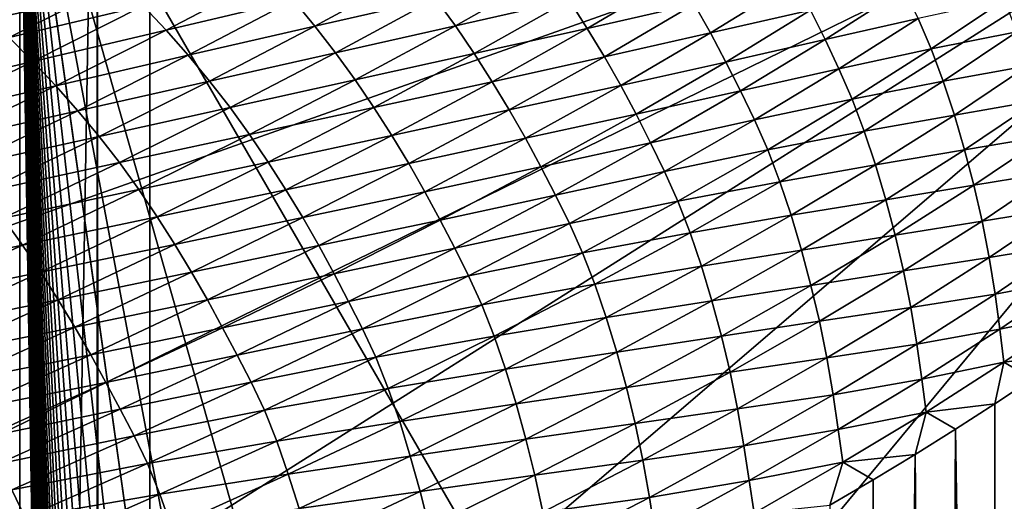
# Model space of a CAD drawing. Extents: x -65 to 446, y -88 to 1318.
# Tile 191 of 229: x 65 to 65.653, y -19.67 to -19.351. Entities that reach past the tile are written whole.
import ezdxf

# ---------------------------------------------------------------- set-up
doc = ezdxf.new("R2010")
doc.units = 0
doc.header["$LTSCALE"] = 65.185185
for name, color, linetype in [('1105', 7, 'CONTINUOUS'), ('1268', 7, 'CONTINUOUS'), ('1292', 7, 'CONTINUOUS'), ('1401', 7, 'CONTINUOUS'), ('1436', 7, 'CONTINUOUS'), ('1442', 7, 'CONTINUOUS'), ('1499', 7, 'CONTINUOUS'), ('889', 7, 'CONTINUOUS'), ('922', 7, 'CONTINUOUS')]:
    doc.layers.add(name, color=color, linetype=linetype)

msp = doc.modelspace()

# ---------------------------------------------------------------- linework, layer by layer
at = {"layer": '1105', "color": 7, "linetype": 'CONTINUOUS'}
for points in [[(63.94889, -18.98899, -1.4), (63.94889, -84.74866, -1.4), (65.05135, -18.98899, -1.4), (63.94889, -18.98899, -1.4)], [(65.05135, -18.98899, -1.4), (63.94889, -84.74866, -1.4), (65.05135, -84.74866, -1.4), (65.05135, -18.98899, -1.4)]]:
    msp.add_3dface(points, dxfattribs=at)
at = {"layer": '1268', "color": 7, "linetype": 'CONTINUOUS'}
for points in [[(65.995, -19.13135, -0.4), (65.08628, -18.95407, -0.4), (65.08628, -84.55017, -0.4), (65.995, -19.13135, -0.4)], [(65.995, -84.55017, -0.4), (65.995, -19.13135, -0.4), (65.08628, -84.55017, -0.4), (65.995, -84.55017, -0.4)]]:
    msp.add_3dface(points, dxfattribs=at)
at = {"layer": '1292', "color": 7, "linetype": 'CONTINUOUS'}
for points in [[(64, -18.47248), (59.9296, -20.0576, 9.8693), (65.29985, -18.47248), (64, -18.47248)], [(65.29985, -18.47248), (59.9296, -20.0576, 9.8693), (65.29993, -18.47769, 0.04261), (65.29985, -18.47248)], [(65.29993, -18.47769, 0.04261), (59.9296, -20.0576, 9.8693), (65.3, -18.48291, 0.08523), (65.29993, -18.47769, 0.04261)], [(65.3, -18.48291, 0.08523), (59.9296, -20.0576, 9.8693), (65.29807, -18.51251, 0.32473), (65.3, -18.48291, 0.08523)], [(65.29807, -18.51251, 0.32473), (59.9296, -20.0576, 9.8693), (65.29268, -18.54227, 0.56201), (65.29807, -18.51251, 0.32473)], [(65.29268, -18.54227, 0.56201), (59.9296, -20.0576, 9.8693), (65.28382, -18.57219, 0.79705), (65.29268, -18.54227, 0.56201)], [(65.28382, -18.57219, 0.79705), (59.9296, -20.0576, 9.8693), (65.27148, -18.60223, 1.02974), (65.28382, -18.57219, 0.79705)], [(65.27148, -18.60223, 1.02974), (59.9296, -20.0576, 9.8693), (65.2556, -18.63233, 1.25975), (65.27148, -18.60223, 1.02974)], [(65.2556, -18.63233, 1.25975), (59.9296, -20.0576, 9.8693), (65.23632, -18.6626, 1.48789), (65.2556, -18.63233, 1.25975)], [(65.23632, -18.6626, 1.48789), (59.9296, -20.0576, 9.8693), (65.21374, -18.69314, 1.71506), (65.23632, -18.6626, 1.48789)], [(65.21374, -18.69314, 1.71506), (59.9296, -20.0576, 9.8693), (65.18791, -18.72391, 1.94101), (65.21374, -18.69314, 1.71506)], [(65.18791, -18.72391, 1.94101), (59.9296, -20.0576, 9.8693), (65.15878, -18.75491, 2.16571), (65.18791, -18.72391, 1.94101)], [(65.15878, -18.75491, 2.16571), (59.9296, -20.0576, 9.8693), (65.12629, -18.78625, 2.39006), (65.15878, -18.75491, 2.16571)], [(65.12629, -18.78625, 2.39006), (59.9296, -20.0576, 9.8693), (65.09044, -18.81802, 2.61465), (65.12629, -18.78625, 2.39006)], [(65.09044, -18.81802, 2.61465), (59.9296, -20.0576, 9.8693), (65.0513, -18.85013, 2.83893), (65.09044, -18.81802, 2.61465)], [(65.0513, -18.85013, 2.83893), (59.9296, -20.0576, 9.8693), (65.00873, -18.88266, 3.06332), (65.0513, -18.85013, 2.83893)], [(65.00873, -18.88266, 3.06332), (59.9296, -20.0576, 9.8693), (64.96261, -18.91568, 3.28841), (65.00873, -18.88266, 3.06332)]]:
    msp.add_3dface(points, dxfattribs=at)
at = {"layer": '1401', "color": 7, "linetype": 'CONTINUOUS'}
for points in [[(65.00018, -19.1777), (65.00018, -83.82216), (64.95129, -19.22659, -1.4), (65.00018, -19.1777)], [(65.00018, -83.82216), (64.99981, -84.07544, -0.01071), (64.95129, -19.22659, -1.4), (65.00018, -83.82216)]]:
    msp.add_3dface(points, dxfattribs=at)
at = {"layer": '1436', "color": 7, "linetype": 'CONTINUOUS'}
for points in [[(66, -83.24268), (66, -83.82216), (65.00018, -19.1777), (66, -83.24268)], [(65.00018, -19.1777), (66, -83.82216), (65.00018, -83.82216), (65.00018, -19.1777)], [(66, -19.1777), (66, -20.90705), (65.00018, -19.1777), (66, -19.1777)], [(66, -81.47549), (66, -83.24268), (65.00018, -19.1777), (66, -81.47549)], [(66, -79.70658), (66, -81.47549), (65.00018, -19.1777), (66, -79.70658)], [(66, -77.93594), (66, -79.70658), (65.00018, -19.1777), (66, -77.93594)], [(66, -76.16358), (66, -77.93594), (65.00018, -19.1777), (66, -76.16358)], [(66, -74.38949), (66, -76.16358), (65.00018, -19.1777), (66, -74.38949)], [(66, -72.61368), (66, -74.38949), (65.00018, -19.1777), (66, -72.61368)], [(66, -70.83615), (66, -72.61368), (65.00018, -19.1777), (66, -70.83615)], [(66, -69.05688), (66, -70.83615), (65.00018, -19.1777), (66, -69.05688)], [(66, -67.2759), (66, -69.05688), (65.00018, -19.1777), (66, -67.2759)], [(66, -65.49319), (66, -67.2759), (65.00018, -19.1777), (66, -65.49319)], [(66, -63.70875), (66, -65.49319), (65.00018, -19.1777), (66, -63.70875)], [(66, -61.92259), (66, -63.70875), (65.00018, -19.1777), (66, -61.92259)], [(66, -60.1347), (66, -61.92259), (65.00018, -19.1777), (66, -60.1347)], [(66, -58.34509), (66, -60.1347), (65.00018, -19.1777), (66, -58.34509)], [(66, -56.55376), (66, -58.34509), (65.00018, -19.1777), (66, -56.55376)], [(66, -54.7607), (66, -56.55376), (65.00018, -19.1777), (66, -54.7607)], [(66, -52.96591), (66, -54.7607), (65.00018, -19.1777), (66, -52.96591)], [(66, -51.77903), (66, -52.96591), (65.00018, -19.1777), (66, -51.77903)], [(66, -51.17984), (66, -51.77903), (65.00018, -19.1777), (66, -51.17984)], [(66, -49.41242), (66, -51.17984), (65.00018, -19.1777), (66, -49.41242)], [(66, -47.64333), (66, -49.41242), (65.00018, -19.1777), (66, -47.64333)], [(66, -45.87258), (66, -47.64333), (65.00018, -19.1777), (66, -45.87258)], [(66, -44.10016), (66, -45.87258), (65.00018, -19.1777), (66, -44.10016)], [(66, -42.32607), (66, -44.10016), (65.00018, -19.1777), (66, -42.32607)], [(66, -40.55032), (66, -42.32607), (65.00018, -19.1777), (66, -40.55032)], [(66, -38.7729), (66, -40.55032), (65.00018, -19.1777), (66, -38.7729)], [(66, -36.99381), (66, -38.7729), (65.00018, -19.1777), (66, -36.99381)], [(66, -35.21306), (66, -36.99381), (65.00018, -19.1777), (66, -35.21306)], [(66, -33.43064), (66, -35.21306), (65.00018, -19.1777), (66, -33.43064)], [(66, -31.64656), (66, -33.43064), (65.00018, -19.1777), (66, -31.64656)], [(66, -29.8608), (66, -31.64656), (65.00018, -19.1777), (66, -29.8608)], [(66, -28.07339), (66, -29.8608), (65.00018, -19.1777), (66, -28.07339)], [(66, -26.2843), (66, -28.07339), (65.00018, -19.1777), (66, -26.2843)], [(66, -24.49355), (66, -26.2843), (65.00018, -19.1777), (66, -24.49355)], [(66, -22.70113), (66, -24.49355), (65.00018, -19.1777), (66, -22.70113)], [(66, -20.90705), (66, -22.70113), (65.00018, -19.1777), (66, -20.90705)]]:
    msp.add_3dface(points, dxfattribs=at)
at = {"layer": '1442', "color": 7, "linetype": 'CONTINUOUS'}
for points in [[(65.26196, -19.31892, 4.31383), (65.18147, -19.33778, 4.54876), (65.19572, -19.35495, 4.55124), (65.26196, -19.31892, 4.31383)], [(65.26196, -19.31892, 4.31383), (65.19572, -19.35495, 4.55124), (65.27572, -19.33662, 4.31551), (65.26196, -19.31892, 4.31383)], [(65.06596, -19.32545, 4.77414), (64.9768, -19.34699, 5.00436), (64.99304, -19.36242, 5.00948), (65.06596, -19.32545, 4.77414)], [(65.06596, -19.32545, 4.77414), (64.99304, -19.36242, 5.00948), (65.08178, -19.34132, 4.77843), (65.06596, -19.32545, 4.77414)], [(65.16665, -19.32105, 4.54578), (65.08178, -19.34132, 4.77843), (65.09705, -19.35757, 4.78224), (65.16665, -19.32105, 4.54578)], [(65.16665, -19.32105, 4.54578), (65.09705, -19.35757, 4.78224), (65.18147, -19.33778, 4.54876), (65.16665, -19.32105, 4.54578)], [(65.35168, -19.31917, 4.07844), (65.27572, -19.33662, 4.31551), (65.28883, -19.3547, 4.31658), (65.35168, -19.31917, 4.07844)], [(65.35168, -19.31917, 4.07844), (65.28883, -19.3547, 4.31658), (65.36423, -19.33765, 4.07877), (65.35168, -19.31917, 4.07844)], [(65.43563, -19.32134, 3.83999), (65.36423, -19.33765, 4.07877), (65.37621, -19.35636, 4.07865), (65.43563, -19.32134, 3.83999)], [(65.43563, -19.32134, 3.83999), (65.37621, -19.35636, 4.07865), (65.44708, -19.34027, 3.83924), (65.43563, -19.32134, 3.83999)], [(65.51383, -19.32496, 3.59855), (65.44708, -19.34027, 3.83924), (65.4579, -19.35938, 3.83748), (65.51383, -19.32496, 3.59855)], [(65.51383, -19.32496, 3.59855), (65.4579, -19.35938, 3.83748), (65.52409, -19.3444, 3.59578), (65.51383, -19.32496, 3.59855)], [(65.58621, -19.33007, 3.35426), (65.52409, -19.3444, 3.59578), (65.53383, -19.36379, 3.5931), (65.58621, -19.33007, 3.35426)], [(65.58621, -19.33007, 3.35426), (65.53383, -19.36379, 3.5931), (65.59546, -19.34974, 3.35242), (65.58621, -19.33007, 3.35426)], [(65.18147, -19.33778, 4.54876), (65.09705, -19.35757, 4.78224), (65.11177, -19.37421, 4.78552), (65.18147, -19.33778, 4.54876)], [(65.18147, -19.33778, 4.54876), (65.11177, -19.37421, 4.78552), (65.19572, -19.35495, 4.55124), (65.18147, -19.33778, 4.54876)], [(65.27572, -19.33662, 4.31551), (65.19572, -19.35495, 4.55124), (65.20939, -19.37257, 4.55315), (65.27572, -19.33662, 4.31551)], [(65.27572, -19.33662, 4.31551), (65.20939, -19.37257, 4.55315), (65.28883, -19.3547, 4.31658), (65.27572, -19.33662, 4.31551)], [(65.36423, -19.33765, 4.07877), (65.28883, -19.3547, 4.31658), (65.3013, -19.3731, 4.31708), (65.36423, -19.33765, 4.07877)], [(65.36423, -19.33765, 4.07877), (65.3013, -19.3731, 4.31708), (65.37621, -19.35636, 4.07865), (65.36423, -19.33765, 4.07877)], [(65.65288, -19.33713, 3.11175), (65.59546, -19.34974, 3.35242), (65.60414, -19.37004, 3.35073), (65.65288, -19.33713, 3.11175)], [(65.65288, -19.33713, 3.11175), (65.60414, -19.37004, 3.35073), (65.6609, -19.35866, 3.10932), (65.65288, -19.33713, 3.11175)], [(65.08178, -19.34132, 4.77843), (64.99304, -19.36242, 5.00948), (65.00875, -19.37823, 5.01412), (65.08178, -19.34132, 4.77843)], [(65.08178, -19.34132, 4.77843), (65.00875, -19.37823, 5.01412), (65.09705, -19.35757, 4.78224), (65.08178, -19.34132, 4.77843)], [(65.44708, -19.34027, 3.83924), (65.37621, -19.35636, 4.07865), (65.3876, -19.37517, 4.07801), (65.44708, -19.34027, 3.83924)], [(65.44708, -19.34027, 3.83924), (65.3876, -19.37517, 4.07801), (65.4579, -19.35938, 3.83748), (65.44708, -19.34027, 3.83924)], [(65.52409, -19.3444, 3.59578), (65.4579, -19.35938, 3.83748), (65.46811, -19.37868, 3.83461), (65.52409, -19.3444, 3.59578)], [(65.52409, -19.3444, 3.59578), (65.46811, -19.37868, 3.83461), (65.53383, -19.36379, 3.5931), (65.52409, -19.3444, 3.59578)], [(65.59546, -19.34974, 3.35242), (65.53383, -19.36379, 3.5931), (65.54308, -19.38321, 3.59132), (65.59546, -19.34974, 3.35242)], [(65.59546, -19.34974, 3.35242), (65.54308, -19.38321, 3.59132), (65.60414, -19.37004, 3.35073), (65.59546, -19.34974, 3.35242)], [(65.09705, -19.35757, 4.78224), (65.00875, -19.37823, 5.01412), (65.02391, -19.3944, 5.01825), (65.09705, -19.35757, 4.78224)], [(65.09705, -19.35757, 4.78224), (65.02391, -19.3944, 5.01825), (65.11177, -19.37421, 4.78552), (65.09705, -19.35757, 4.78224)], [(65.19572, -19.35495, 4.55124), (65.11177, -19.37421, 4.78552), (65.12592, -19.39129, 4.78826), (65.19572, -19.35495, 4.55124)], [(65.19572, -19.35495, 4.55124), (65.12592, -19.39129, 4.78826), (65.20939, -19.37257, 4.55315), (65.19572, -19.35495, 4.55124)], [(65.28883, -19.3547, 4.31658), (65.20939, -19.37257, 4.55315), (65.2224, -19.39057, 4.55442), (65.28883, -19.3547, 4.31658)], [(65.28883, -19.3547, 4.31658), (65.2224, -19.39057, 4.55442), (65.3013, -19.3731, 4.31708), (65.28883, -19.3547, 4.31658)], [(65.37621, -19.35636, 4.07865), (65.3013, -19.3731, 4.31708), (65.3132, -19.39172, 4.3171), (65.37621, -19.35636, 4.07865)], [(65.37621, -19.35636, 4.07865), (65.3132, -19.39172, 4.3171), (65.3876, -19.37517, 4.07801), (65.37621, -19.35636, 4.07865)], [(64.99304, -19.36242, 5.00948), (64.91659, -19.39971, 5.24432), (65.00875, -19.37823, 5.01412), (64.99304, -19.36242, 5.00948)], [(65.4579, -19.35938, 3.83748), (65.3876, -19.37517, 4.07801), (65.39837, -19.39415, 4.07626), (65.4579, -19.35938, 3.83748)], [(65.4579, -19.35938, 3.83748), (65.39837, -19.39415, 4.07626), (65.46811, -19.37868, 3.83461), (65.4579, -19.35938, 3.83748)], [(65.53383, -19.36379, 3.5931), (65.46811, -19.37868, 3.83461), (65.47783, -19.39786, 3.83187), (65.53383, -19.36379, 3.5931)], [(65.53383, -19.36379, 3.5931), (65.47783, -19.39786, 3.83187), (65.54308, -19.38321, 3.59132), (65.53383, -19.36379, 3.5931)], [(65.6609, -19.35866, 3.10932), (65.60414, -19.37004, 3.35073), (65.61218, -19.39145, 3.3483), (65.6609, -19.35866, 3.10932)], [(65.6609, -19.35866, 3.10932), (65.61218, -19.39145, 3.3483), (65.66827, -19.38111, 3.10626), (65.6609, -19.35866, 3.10932)], [(65.60414, -19.37004, 3.35073), (65.54308, -19.38321, 3.59132), (65.55177, -19.40331, 3.58971), (65.60414, -19.37004, 3.35073)], [(65.60414, -19.37004, 3.35073), (65.55177, -19.40331, 3.58971), (65.61218, -19.39145, 3.3483), (65.60414, -19.37004, 3.35073)], [(65.11177, -19.37421, 4.78552), (65.02391, -19.3944, 5.01825), (65.03852, -19.41096, 5.02183), (65.11177, -19.37421, 4.78552)], [(65.11177, -19.37421, 4.78552), (65.03852, -19.41096, 5.02183), (65.12592, -19.39129, 4.78826), (65.11177, -19.37421, 4.78552)], [(65.20939, -19.37257, 4.55315), (65.12592, -19.39129, 4.78826), (65.1395, -19.40883, 4.79041), (65.20939, -19.37257, 4.55315)], [(65.20939, -19.37257, 4.55315), (65.1395, -19.40883, 4.79041), (65.2224, -19.39057, 4.55442), (65.20939, -19.37257, 4.55315)], [(65.3013, -19.3731, 4.31708), (65.2224, -19.39057, 4.55442), (65.23479, -19.40888, 4.55508), (65.3013, -19.3731, 4.31708)], [(65.3013, -19.3731, 4.31708), (65.23479, -19.40888, 4.55508), (65.3132, -19.39172, 4.3171), (65.3013, -19.3731, 4.31708)], [(65.3876, -19.37517, 4.07801), (65.3132, -19.39172, 4.3171), (65.32453, -19.4104, 4.31655), (65.3876, -19.37517, 4.07801)], [(65.3876, -19.37517, 4.07801), (65.32453, -19.4104, 4.31655), (65.39837, -19.39415, 4.07626), (65.3876, -19.37517, 4.07801)], [(65.00875, -19.37823, 5.01412), (64.91659, -19.39971, 5.24432), (64.93217, -19.41545, 5.24931), (65.00875, -19.37823, 5.01412)], [(65.00875, -19.37823, 5.01412), (64.93217, -19.41545, 5.24931), (65.02391, -19.3944, 5.01825), (65.00875, -19.37823, 5.01412)], [(65.46811, -19.37868, 3.83461), (65.39837, -19.39415, 4.07626), (65.40854, -19.4133, 4.07329), (65.46811, -19.37868, 3.83461)], [(65.46811, -19.37868, 3.83461), (65.40854, -19.4133, 4.07329), (65.47783, -19.39786, 3.83187), (65.46811, -19.37868, 3.83461)], [(65.54308, -19.38321, 3.59132), (65.47783, -19.39786, 3.83187), (65.48709, -19.41704, 3.83014), (65.54308, -19.38321, 3.59132)], [(65.54308, -19.38321, 3.59132), (65.48709, -19.41704, 3.83014), (65.55177, -19.40331, 3.58971), (65.54308, -19.38321, 3.59132)], [(65.66827, -19.38111, 3.10626), (65.61218, -19.39145, 3.3483), (65.61959, -19.41384, 3.34514), (65.66827, -19.38111, 3.10626)], [(65.66827, -19.38111, 3.10626), (65.61959, -19.41384, 3.34514), (65.67499, -19.40419, 3.1027), (65.66827, -19.38111, 3.10626)], [(65.2224, -19.39057, 4.55442), (65.1395, -19.40883, 4.79041), (65.15242, -19.42675, 4.79187), (65.2224, -19.39057, 4.55442)], [(65.2224, -19.39057, 4.55442), (65.15242, -19.42675, 4.79187), (65.23479, -19.40888, 4.55508), (65.2224, -19.39057, 4.55442)], [(65.02391, -19.3944, 5.01825), (64.93217, -19.41545, 5.24931), (64.94722, -19.43155, 5.25376), (65.02391, -19.3944, 5.01825)], [(65.02391, -19.3944, 5.01825), (64.94722, -19.43155, 5.25376), (65.03852, -19.41096, 5.02183), (65.02391, -19.3944, 5.01825)], [(65.12592, -19.39129, 4.78826), (65.03852, -19.41096, 5.02183), (65.05257, -19.42796, 5.02484), (65.12592, -19.39129, 4.78826)], [(65.12592, -19.39129, 4.78826), (65.05257, -19.42796, 5.02484), (65.1395, -19.40883, 4.79041), (65.12592, -19.39129, 4.78826)], [(65.3132, -19.39172, 4.3171), (65.23479, -19.40888, 4.55508), (65.24663, -19.4274, 4.55523), (65.3132, -19.39172, 4.3171)], [(65.3132, -19.39172, 4.3171), (65.24663, -19.4274, 4.55523), (65.32453, -19.4104, 4.31655), (65.3132, -19.39172, 4.3171)], [(65.39837, -19.39415, 4.07626), (65.32453, -19.4104, 4.31655), (65.33525, -19.42925, 4.3148), (65.39837, -19.39415, 4.07626)], [(65.39837, -19.39415, 4.07626), (65.33525, -19.42925, 4.3148), (65.40854, -19.4133, 4.07329), (65.39837, -19.39415, 4.07626)], [(65.61218, -19.39145, 3.3483), (65.55177, -19.40331, 3.58971), (65.55985, -19.42459, 3.58728), (65.61218, -19.39145, 3.3483)], [(65.61218, -19.39145, 3.3483), (65.55985, -19.42459, 3.58728), (65.61959, -19.41384, 3.34514), (65.61218, -19.39145, 3.3483)], [(65.47783, -19.39786, 3.83187), (65.40854, -19.4133, 4.07329), (65.41825, -19.43228, 4.07047), (65.47783, -19.39786, 3.83187)], [(65.47783, -19.39786, 3.83187), (65.41825, -19.43228, 4.07047), (65.48709, -19.41704, 3.83014), (65.47783, -19.39786, 3.83187)], [(65.55177, -19.40331, 3.58971), (65.48709, -19.41704, 3.83014), (65.49581, -19.43692, 3.82862), (65.55177, -19.40331, 3.58971)], [(65.55177, -19.40331, 3.58971), (65.49581, -19.43692, 3.82862), (65.55985, -19.42459, 3.58728), (65.55177, -19.40331, 3.58971)], [(65.1395, -19.40883, 4.79041), (65.05257, -19.42796, 5.02484), (65.06605, -19.4454, 5.02722), (65.1395, -19.40883, 4.79041)], [(65.1395, -19.40883, 4.79041), (65.06605, -19.4454, 5.02722), (65.15242, -19.42675, 4.79187), (65.1395, -19.40883, 4.79041)], [(65.23479, -19.40888, 4.55508), (65.15242, -19.42675, 4.79187), (65.16473, -19.44498, 4.79269), (65.23479, -19.40888, 4.55508)], [(65.23479, -19.40888, 4.55508), (65.16473, -19.44498, 4.79269), (65.24663, -19.4274, 4.55523), (65.23479, -19.40888, 4.55508)], [(65.32453, -19.4104, 4.31655), (65.24663, -19.4274, 4.55523), (65.2579, -19.44596, 4.55478), (65.32453, -19.4104, 4.31655)], [(65.32453, -19.4104, 4.31655), (65.2579, -19.44596, 4.55478), (65.33525, -19.42925, 4.3148), (65.32453, -19.4104, 4.31655)], [(65.67499, -19.40419, 3.1027), (65.61959, -19.41384, 3.34514), (65.62636, -19.4369, 3.34142), (65.67499, -19.40419, 3.1027)], [(65.67499, -19.40419, 3.1027), (65.62636, -19.4369, 3.34142), (65.68104, -19.42764, 3.09861), (65.67499, -19.40419, 3.1027)], [(65.03852, -19.41096, 5.02183), (64.94722, -19.43155, 5.25376), (64.96172, -19.44802, 5.25764), (65.03852, -19.41096, 5.02183)], [(65.03852, -19.41096, 5.02183), (64.96172, -19.44802, 5.25764), (65.05257, -19.42796, 5.02484), (65.03852, -19.41096, 5.02183)], [(65.40854, -19.4133, 4.07329), (65.33525, -19.42925, 4.3148), (65.34539, -19.44825, 4.31172), (65.40854, -19.4133, 4.07329)], [(65.40854, -19.4133, 4.07329), (65.34539, -19.44825, 4.31172), (65.41825, -19.43228, 4.07047), (65.40854, -19.4133, 4.07329)], [(65.61959, -19.41384, 3.34514), (65.55985, -19.42459, 3.58728), (65.56729, -19.44692, 3.58401), (65.61959, -19.41384, 3.34514)], [(65.61959, -19.41384, 3.34514), (65.56729, -19.44692, 3.58401), (65.62636, -19.4369, 3.34142), (65.61959, -19.41384, 3.34514)], [(65.48709, -19.41704, 3.83014), (65.41825, -19.43228, 4.07047), (65.42751, -19.4512, 4.0688), (65.48709, -19.41704, 3.83014)], [(65.48709, -19.41704, 3.83014), (65.42751, -19.4512, 4.0688), (65.49581, -19.43692, 3.82862), (65.48709, -19.41704, 3.83014)], [(65.05257, -19.42796, 5.02484), (64.96172, -19.44802, 5.25764), (64.97567, -19.46492, 5.26091), (65.05257, -19.42796, 5.02484)], [(65.05257, -19.42796, 5.02484), (64.97567, -19.46492, 5.26091), (65.06605, -19.4454, 5.02722), (65.05257, -19.42796, 5.02484)], [(65.15242, -19.42675, 4.79187), (65.06605, -19.4454, 5.02722), (65.07888, -19.46324, 5.02887), (65.15242, -19.42675, 4.79187)], [(65.15242, -19.42675, 4.79187), (65.07888, -19.46324, 5.02887), (65.16473, -19.44498, 4.79269), (65.15242, -19.42675, 4.79187)], [(65.24663, -19.4274, 4.55523), (65.16473, -19.44498, 4.79269), (65.17649, -19.46339, 4.79297), (65.24663, -19.4274, 4.55523)], [(65.24663, -19.4274, 4.55523), (65.17649, -19.46339, 4.79297), (65.2579, -19.44596, 4.55478), (65.24663, -19.4274, 4.55523)], [(65.33525, -19.42925, 4.3148), (65.2579, -19.44596, 4.55478), (65.26857, -19.46468, 4.55302), (65.33525, -19.42925, 4.3148)], [(65.33525, -19.42925, 4.3148), (65.26857, -19.46468, 4.55302), (65.34539, -19.44825, 4.31172), (65.33525, -19.42925, 4.3148)], [(65.55985, -19.42459, 3.58728), (65.49581, -19.43692, 3.82862), (65.50391, -19.45807, 3.82616), (65.55985, -19.42459, 3.58728)], [(65.55985, -19.42459, 3.58728), (65.50391, -19.45807, 3.82616), (65.56729, -19.44692, 3.58401), (65.55985, -19.42459, 3.58728)], [(65.68104, -19.42764, 3.09861), (65.62636, -19.4369, 3.34142), (65.63248, -19.46036, 3.3371), (65.68104, -19.42764, 3.09861)], [(65.68104, -19.42764, 3.09861), (65.63248, -19.46036, 3.3371), (65.68642, -19.45141, 3.09356), (65.68104, -19.42764, 3.09861)], [(65.41825, -19.43228, 4.07047), (65.34539, -19.44825, 4.31172), (65.35507, -19.46702, 4.30882), (65.41825, -19.43228, 4.07047)], [(65.41825, -19.43228, 4.07047), (65.35507, -19.46702, 4.30882), (65.42751, -19.4512, 4.0688), (65.41825, -19.43228, 4.07047)], [(65.49581, -19.43692, 3.82862), (65.42751, -19.4512, 4.0688), (65.43624, -19.47085, 4.06736), (65.49581, -19.43692, 3.82862)], [(65.49581, -19.43692, 3.82862), (65.43624, -19.47085, 4.06736), (65.50391, -19.45807, 3.82616), (65.49581, -19.43692, 3.82862)], [(65.62636, -19.4369, 3.34142), (65.56729, -19.44692, 3.58401), (65.57411, -19.46996, 3.58011), (65.62636, -19.4369, 3.34142)], [(65.62636, -19.4369, 3.34142), (65.57411, -19.46996, 3.58011), (65.63248, -19.46036, 3.3371), (65.62636, -19.4369, 3.34142)], [(65.06605, -19.4454, 5.02722), (64.97567, -19.46492, 5.26091), (64.98905, -19.48228, 5.26352), (65.06605, -19.4454, 5.02722)], [(65.06605, -19.4454, 5.02722), (64.98905, -19.48228, 5.26352), (65.07888, -19.46324, 5.02887), (65.06605, -19.4454, 5.02722)], [(65.16473, -19.44498, 4.79269), (65.07888, -19.46324, 5.02887), (65.0911, -19.48138, 5.02984), (65.16473, -19.44498, 4.79269)], [(65.16473, -19.44498, 4.79269), (65.0911, -19.48138, 5.02984), (65.17649, -19.46339, 4.79297), (65.16473, -19.44498, 4.79269)], [(65.2579, -19.44596, 4.55478), (65.17649, -19.46339, 4.79297), (65.1877, -19.48183, 4.7926), (65.2579, -19.44596, 4.55478)], [(65.2579, -19.44596, 4.55478), (65.1877, -19.48183, 4.7926), (65.26857, -19.46468, 4.55302), (65.2579, -19.44596, 4.55478)], [(65.34539, -19.44825, 4.31172), (65.26857, -19.46468, 4.55302), (65.27866, -19.48352, 4.54982), (65.34539, -19.44825, 4.31172)], [(65.34539, -19.44825, 4.31172), (65.27866, -19.48352, 4.54982), (65.35507, -19.46702, 4.30882), (65.34539, -19.44825, 4.31172)], [(65.56729, -19.44692, 3.58401), (65.50391, -19.45807, 3.82616), (65.51139, -19.48033, 3.82278), (65.56729, -19.44692, 3.58401)], [(65.56729, -19.44692, 3.58401), (65.51139, -19.48033, 3.82278), (65.57411, -19.46996, 3.58011), (65.56729, -19.44692, 3.58401)], [(65.42751, -19.4512, 4.0688), (65.35507, -19.46702, 4.30882), (65.36434, -19.48568, 4.30719), (65.42751, -19.4512, 4.0688)], [(65.42751, -19.4512, 4.0688), (65.36434, -19.48568, 4.30719), (65.43624, -19.47085, 4.06736), (65.42751, -19.4512, 4.0688)], [(65.68642, -19.45141, 3.09356), (65.63248, -19.46036, 3.3371), (65.63794, -19.48414, 3.3317), (65.68642, -19.45141, 3.09356)], [(65.68642, -19.45141, 3.09356), (65.63794, -19.48414, 3.3317), (65.69105, -19.47553, 3.08624), (65.68642, -19.45141, 3.09356)], [(65.50391, -19.45807, 3.82616), (65.43624, -19.47085, 4.06736), (65.44437, -19.49187, 4.06488), (65.50391, -19.45807, 3.82616)], [(65.50391, -19.45807, 3.82616), (65.44437, -19.49187, 4.06488), (65.51139, -19.48033, 3.82278), (65.50391, -19.45807, 3.82616)], [(65.63248, -19.46036, 3.3371), (65.57411, -19.46996, 3.58011), (65.58029, -19.49341, 3.57555), (65.63248, -19.46036, 3.3371)], [(65.63248, -19.46036, 3.3371), (65.58029, -19.49341, 3.57555), (65.63794, -19.48414, 3.3317), (65.63248, -19.46036, 3.3371)], [(65.07888, -19.46324, 5.02887), (64.98905, -19.48228, 5.26352), (65.00178, -19.50003, 5.26536), (65.07888, -19.46324, 5.02887)], [(65.07888, -19.46324, 5.02887), (65.00178, -19.50003, 5.26536), (65.0911, -19.48138, 5.02984), (65.07888, -19.46324, 5.02887)], [(65.17649, -19.46339, 4.79297), (65.0911, -19.48138, 5.02984), (65.10279, -19.49969, 5.03024), (65.17649, -19.46339, 4.79297)], [(65.17649, -19.46339, 4.79297), (65.10279, -19.49969, 5.03024), (65.1877, -19.48183, 4.7926), (65.17649, -19.46339, 4.79297)], [(65.26857, -19.46468, 4.55302), (65.1877, -19.48183, 4.7926), (65.19832, -19.5004, 4.79083), (65.26857, -19.46468, 4.55302)], [(65.26857, -19.46468, 4.55302), (65.19832, -19.5004, 4.79083), (65.27866, -19.48352, 4.54982), (65.26857, -19.46468, 4.55302)], [(65.35507, -19.46702, 4.30882), (65.27866, -19.48352, 4.54982), (65.28833, -19.50207, 4.54682), (65.35507, -19.46702, 4.30882)], [(65.35507, -19.46702, 4.30882), (65.28833, -19.50207, 4.54682), (65.36434, -19.48568, 4.30719), (65.35507, -19.46702, 4.30882)], [(65.43624, -19.47085, 4.06736), (65.36434, -19.48568, 4.30719), (65.3731, -19.5051, 4.30583), (65.43624, -19.47085, 4.06736)], [(65.43624, -19.47085, 4.06736), (65.3731, -19.5051, 4.30583), (65.44437, -19.49187, 4.06488), (65.43624, -19.47085, 4.06736)], [(65.57411, -19.46996, 3.58011), (65.51139, -19.48033, 3.82278), (65.51825, -19.50335, 3.81869), (65.57411, -19.46996, 3.58011)], [(65.57411, -19.46996, 3.58011), (65.51825, -19.50335, 3.81869), (65.58029, -19.49341, 3.57555), (65.57411, -19.46996, 3.58011)], [(65.69105, -19.47553, 3.08624), (65.63794, -19.48414, 3.3317), (65.64267, -19.50832, 3.32371), (65.69105, -19.47553, 3.08624)], [(65.69105, -19.47553, 3.08624), (65.64267, -19.50832, 3.32371), (65.69486, -19.49967, 3.07662), (65.69105, -19.47553, 3.08624)], [(65.0911, -19.48138, 5.02984), (65.00178, -19.50003, 5.26536), (65.01391, -19.51807, 5.26649), (65.0911, -19.48138, 5.02984)], [(65.0911, -19.48138, 5.02984), (65.01391, -19.51807, 5.26649), (65.10279, -19.49969, 5.03024), (65.0911, -19.48138, 5.02984)], [(65.1877, -19.48183, 4.7926), (65.10279, -19.49969, 5.03024), (65.11393, -19.51799, 5.02997), (65.1877, -19.48183, 4.7926)], [(65.1877, -19.48183, 4.7926), (65.11393, -19.51799, 5.02997), (65.19832, -19.5004, 4.79083), (65.1877, -19.48183, 4.7926)], [(65.51139, -19.48033, 3.82278), (65.44437, -19.49187, 4.06488), (65.45188, -19.51407, 4.06137), (65.51139, -19.48033, 3.82278)], [(65.51139, -19.48033, 3.82278), (65.45188, -19.51407, 4.06137), (65.51825, -19.50335, 3.81869), (65.51139, -19.48033, 3.82278)], [(64.98905, -19.48228, 5.26352), (64.90848, -19.51945, 5.49927), (65.00178, -19.50003, 5.26536), (64.98905, -19.48228, 5.26352)], [(65.27866, -19.48352, 4.54982), (65.19832, -19.5004, 4.79083), (65.20837, -19.51909, 4.78749), (65.27866, -19.48352, 4.54982)], [(65.27866, -19.48352, 4.54982), (65.20837, -19.51909, 4.78749), (65.28833, -19.50207, 4.54682), (65.27866, -19.48352, 4.54982)], [(65.36434, -19.48568, 4.30719), (65.28833, -19.50207, 4.54682), (65.2976, -19.52046, 4.54524), (65.36434, -19.48568, 4.30719)], [(65.36434, -19.48568, 4.30719), (65.2976, -19.52046, 4.54524), (65.3731, -19.5051, 4.30583), (65.36434, -19.48568, 4.30719)], [(65.63794, -19.48414, 3.3317), (65.58029, -19.49341, 3.57555), (65.58584, -19.51721, 3.56978), (65.63794, -19.48414, 3.3317)], [(65.63794, -19.48414, 3.3317), (65.58584, -19.51721, 3.56978), (65.64267, -19.50832, 3.32371), (65.63794, -19.48414, 3.3317)], [(65.44437, -19.49187, 4.06488), (65.3731, -19.5051, 4.30583), (65.38124, -19.52597, 4.30333), (65.44437, -19.49187, 4.06488)], [(65.44437, -19.49187, 4.06488), (65.38124, -19.52597, 4.30333), (65.45188, -19.51407, 4.06137), (65.44437, -19.49187, 4.06488)], [(65.58029, -19.49341, 3.57555), (65.51825, -19.50335, 3.81869), (65.5245, -19.5268, 3.81387), (65.58029, -19.49341, 3.57555)], [(65.58029, -19.49341, 3.57555), (65.5245, -19.5268, 3.81387), (65.58584, -19.51721, 3.56978), (65.58029, -19.49341, 3.57555)], [(65.00178, -19.50003, 5.26536), (64.90848, -19.51945, 5.49927), (64.92112, -19.5371, 5.5013), (65.00178, -19.50003, 5.26536)], [(65.00178, -19.50003, 5.26536), (64.92112, -19.5371, 5.5013), (65.01391, -19.51807, 5.26649), (65.00178, -19.50003, 5.26536)], [(65.10279, -19.49969, 5.03024), (65.01391, -19.51807, 5.26649), (65.02551, -19.53628, 5.26702), (65.10279, -19.49969, 5.03024)], [(65.10279, -19.49969, 5.03024), (65.02551, -19.53628, 5.26702), (65.11393, -19.51799, 5.02997), (65.10279, -19.49969, 5.03024)], [(65.19832, -19.5004, 4.79083), (65.11393, -19.51799, 5.02997), (65.1245, -19.53642, 5.02818), (65.19832, -19.5004, 4.79083)], [(65.19832, -19.5004, 4.79083), (65.1245, -19.53642, 5.02818), (65.20837, -19.51909, 4.78749), (65.19832, -19.5004, 4.79083)], [(65.69486, -19.49967, 3.07662), (65.64267, -19.50832, 3.32371), (65.64658, -19.53254, 3.31311), (65.69486, -19.49967, 3.07662)], [(65.69486, -19.49967, 3.07662), (65.64658, -19.53254, 3.31311), (65.69795, -19.52293, 3.06859), (65.69486, -19.49967, 3.07662)], [(65.28833, -19.50207, 4.54682), (65.20837, -19.51909, 4.78749), (65.21802, -19.53741, 4.7844), (65.28833, -19.50207, 4.54682)], [(65.28833, -19.50207, 4.54682), (65.21802, -19.53741, 4.7844), (65.2976, -19.52046, 4.54524), (65.28833, -19.50207, 4.54682)], [(65.3731, -19.5051, 4.30583), (65.2976, -19.52046, 4.54524), (65.30637, -19.53964, 4.54396), (65.3731, -19.5051, 4.30583)], [(65.3731, -19.5051, 4.30583), (65.30637, -19.53964, 4.54396), (65.38124, -19.52597, 4.30333), (65.3731, -19.5051, 4.30583)], [(65.51825, -19.50335, 3.81869), (65.45188, -19.51407, 4.06137), (65.45879, -19.53705, 4.05708), (65.51825, -19.50335, 3.81869)], [(65.51825, -19.50335, 3.81869), (65.45879, -19.53705, 4.05708), (65.5245, -19.5268, 3.81387), (65.51825, -19.50335, 3.81869)], [(65.64267, -19.50832, 3.32371), (65.58584, -19.51721, 3.56978), (65.59067, -19.54145, 3.56109), (65.64267, -19.50832, 3.32371)], [(65.64267, -19.50832, 3.32371), (65.59067, -19.54145, 3.56109), (65.64658, -19.53254, 3.31311), (65.64267, -19.50832, 3.32371)], [(65.45188, -19.51407, 4.06137), (65.38124, -19.52597, 4.30333), (65.38879, -19.5481, 4.29968), (65.45188, -19.51407, 4.06137)], [(65.45188, -19.51407, 4.06137), (65.38879, -19.5481, 4.29968), (65.45879, -19.53705, 4.05708), (65.45188, -19.51407, 4.06137)], [(65.01391, -19.51807, 5.26649), (64.92112, -19.5371, 5.5013), (64.93315, -19.55506, 5.50259), (65.01391, -19.51807, 5.26649)], [(65.01391, -19.51807, 5.26649), (64.93315, -19.55506, 5.50259), (65.02551, -19.53628, 5.26702), (65.01391, -19.51807, 5.26649)], [(65.11393, -19.51799, 5.02997), (65.02551, -19.53628, 5.26702), (65.03659, -19.55444, 5.26683), (65.11393, -19.51799, 5.02997)], [(65.11393, -19.51799, 5.02997), (65.03659, -19.55444, 5.26683), (65.1245, -19.53642, 5.02818), (65.11393, -19.51799, 5.02997)], [(65.20837, -19.51909, 4.78749), (65.1245, -19.53642, 5.02818), (65.13451, -19.55496, 5.02469), (65.20837, -19.51909, 4.78749)], [(65.20837, -19.51909, 4.78749), (65.13451, -19.55496, 5.02469), (65.21802, -19.53741, 4.7844), (65.20837, -19.51909, 4.78749)], [(65.2976, -19.52046, 4.54524), (65.21802, -19.53741, 4.7844), (65.22729, -19.55553, 4.78285), (65.2976, -19.52046, 4.54524)], [(65.2976, -19.52046, 4.54524), (65.22729, -19.55553, 4.78285), (65.30637, -19.53964, 4.54396), (65.2976, -19.52046, 4.54524)], [(65.58584, -19.51721, 3.56978), (65.5245, -19.5268, 3.81387), (65.53014, -19.5506, 3.80771), (65.58584, -19.51721, 3.56978)], [(65.58584, -19.51721, 3.56978), (65.53014, -19.5506, 3.80771), (65.59067, -19.54145, 3.56109), (65.58584, -19.51721, 3.56978)], [(65.38124, -19.52597, 4.30333), (65.30637, -19.53964, 4.54396), (65.31454, -19.56037, 4.54142), (65.38124, -19.52597, 4.30333)], [(65.38124, -19.52597, 4.30333), (65.31454, -19.56037, 4.54142), (65.38879, -19.5481, 4.29968), (65.38124, -19.52597, 4.30333)], [(65.5245, -19.5268, 3.81387), (65.45879, -19.53705, 4.05708), (65.46511, -19.5605, 4.05198), (65.5245, -19.5268, 3.81387)], [(65.5245, -19.5268, 3.81387), (65.46511, -19.5605, 4.05198), (65.53014, -19.5506, 3.80771), (65.5245, -19.5268, 3.81387)], [(65.69795, -19.52293, 3.06859), (65.64658, -19.53254, 3.31311), (65.64977, -19.55576, 3.30436), (65.69795, -19.52293, 3.06859)], [(65.69795, -19.52293, 3.06859), (65.64977, -19.55576, 3.30436), (65.70048, -19.54514, 3.06796), (65.69795, -19.52293, 3.06859)], [(65.64658, -19.53254, 3.31311), (65.59067, -19.54145, 3.56109), (65.59468, -19.56575, 3.54945), (65.64658, -19.53254, 3.31311)], [(65.64658, -19.53254, 3.31311), (65.59468, -19.56575, 3.54945), (65.64977, -19.55576, 3.30436), (65.64658, -19.53254, 3.31311)], [(65.02551, -19.53628, 5.26702), (64.93315, -19.55506, 5.50259), (64.94467, -19.57316, 5.50324), (65.02551, -19.53628, 5.26702)], [(65.02551, -19.53628, 5.26702), (64.94467, -19.57316, 5.50324), (65.03659, -19.55444, 5.26683), (65.02551, -19.53628, 5.26702)], [(65.1245, -19.53642, 5.02818), (65.03659, -19.55444, 5.26683), (65.04711, -19.57274, 5.26502), (65.1245, -19.53642, 5.02818)], [(65.1245, -19.53642, 5.02818), (65.04711, -19.57274, 5.26502), (65.13451, -19.55496, 5.02469), (65.1245, -19.53642, 5.02818)], [(65.21802, -19.53741, 4.7844), (65.13451, -19.55496, 5.02469), (65.14413, -19.57305, 5.02149), (65.21802, -19.53741, 4.7844)], [(65.21802, -19.53741, 4.7844), (65.14413, -19.57305, 5.02149), (65.22729, -19.55553, 4.78285), (65.21802, -19.53741, 4.7844)], [(65.30637, -19.53964, 4.54396), (65.22729, -19.55553, 4.78285), (65.23608, -19.57447, 4.78165), (65.30637, -19.53964, 4.54396)], [(65.30637, -19.53964, 4.54396), (65.23608, -19.57447, 4.78165), (65.31454, -19.56037, 4.54142), (65.30637, -19.53964, 4.54396)], [(65.45879, -19.53705, 4.05708), (65.38879, -19.5481, 4.29968), (65.39575, -19.57106, 4.29518), (65.45879, -19.53705, 4.05708)], [(65.45879, -19.53705, 4.05708), (65.39575, -19.57106, 4.29518), (65.46511, -19.5605, 4.05198), (65.45879, -19.53705, 4.05708)], [(65.59067, -19.54145, 3.56109), (65.53014, -19.5506, 3.80771), (65.53507, -19.57492, 3.79828), (65.59067, -19.54145, 3.56109)], [(65.59067, -19.54145, 3.56109), (65.53507, -19.57492, 3.79828), (65.59468, -19.56575, 3.54945), (65.59067, -19.54145, 3.56109)], [(65.70048, -19.54514, 3.06796), (65.64977, -19.55576, 3.30436), (65.65246, -19.57779, 3.3041), (65.70048, -19.54514, 3.06796)], [(65.70048, -19.54514, 3.06796), (65.65246, -19.57779, 3.3041), (65.69543, -19.57235, 3.09776), (65.70048, -19.54514, 3.06796)], [(65.38879, -19.5481, 4.29968), (65.31454, -19.56037, 4.54142), (65.32212, -19.58243, 4.53764), (65.38879, -19.5481, 4.29968)], [(65.38879, -19.5481, 4.29968), (65.32212, -19.58243, 4.53764), (65.39575, -19.57106, 4.29518), (65.38879, -19.5481, 4.29968)], [(65.53014, -19.5506, 3.80771), (65.46511, -19.5605, 4.05198), (65.47084, -19.58432, 4.0454), (65.53014, -19.5506, 3.80771)], [(65.53014, -19.5506, 3.80771), (65.47084, -19.58432, 4.0454), (65.53507, -19.57492, 3.79828), (65.53014, -19.5506, 3.80771)], [(65.03659, -19.55444, 5.26683), (64.94467, -19.57316, 5.50324), (64.95568, -19.59119, 5.50314), (65.03659, -19.55444, 5.26683)], [(65.03659, -19.55444, 5.26683), (64.95568, -19.59119, 5.50314), (65.04711, -19.57274, 5.26502), (65.03659, -19.55444, 5.26683)], [(65.13451, -19.55496, 5.02469), (65.04711, -19.57274, 5.26502), (65.05707, -19.59111, 5.26139), (65.13451, -19.55496, 5.02469)], [(65.13451, -19.55496, 5.02469), (65.05707, -19.59111, 5.26139), (65.14413, -19.57305, 5.02149), (65.13451, -19.55496, 5.02469)], [(65.22729, -19.55553, 4.78285), (65.14413, -19.57305, 5.02149), (65.15341, -19.59088, 5.01999), (65.22729, -19.55553, 4.78285)], [(65.22729, -19.55553, 4.78285), (65.15341, -19.59088, 5.01999), (65.23608, -19.57447, 4.78165), (65.22729, -19.55553, 4.78285)], [(65.31454, -19.56037, 4.54142), (65.23608, -19.57447, 4.78165), (65.24428, -19.59505, 4.77908), (65.31454, -19.56037, 4.54142)], [(65.31454, -19.56037, 4.54142), (65.24428, -19.59505, 4.77908), (65.32212, -19.58243, 4.53764), (65.31454, -19.56037, 4.54142)], [(65.46511, -19.5605, 4.05198), (65.39575, -19.57106, 4.29518), (65.40213, -19.5945, 4.2898), (65.46511, -19.5605, 4.05198)], [(65.46511, -19.5605, 4.05198), (65.40213, -19.5945, 4.2898), (65.47084, -19.58432, 4.0454), (65.46511, -19.5605, 4.05198)], [(65.64977, -19.55576, 3.30436), (65.59468, -19.56575, 3.54945), (65.598, -19.58893, 3.53993), (65.64977, -19.55576, 3.30436)], [(65.64977, -19.55576, 3.30436), (65.598, -19.58893, 3.53993), (65.65246, -19.57779, 3.3041), (65.64977, -19.55576, 3.30436)], [(65.59468, -19.56575, 3.54945), (65.53507, -19.57492, 3.79828), (65.53918, -19.5993, 3.78556), (65.59468, -19.56575, 3.54945)], [(65.59468, -19.56575, 3.54945), (65.53918, -19.5993, 3.78556), (65.598, -19.58893, 3.53993), (65.59468, -19.56575, 3.54945)], [(65.04711, -19.57274, 5.26502), (64.95568, -19.59119, 5.50314), (64.96613, -19.60933, 5.50131), (65.04711, -19.57274, 5.26502)], [(65.04711, -19.57274, 5.26502), (64.96613, -19.60933, 5.50131), (65.05707, -19.59111, 5.26139), (65.04711, -19.57274, 5.26502)], [(65.14413, -19.57305, 5.02149), (65.05707, -19.59111, 5.26139), (65.06667, -19.60897, 5.25807), (65.14413, -19.57305, 5.02149)], [(65.14413, -19.57305, 5.02149), (65.06667, -19.60897, 5.25807), (65.15341, -19.59088, 5.01999), (65.14413, -19.57305, 5.02149)], [(65.39575, -19.57106, 4.29518), (65.32212, -19.58243, 4.53764), (65.32913, -19.60536, 4.53291), (65.39575, -19.57106, 4.29518)], [(65.39575, -19.57106, 4.29518), (65.32913, -19.60536, 4.53291), (65.40213, -19.5945, 4.2898), (65.39575, -19.57106, 4.29518)], [(65.69543, -19.57235, 3.09776), (65.65246, -19.57779, 3.3041), (65.67136, -19.58883, 3.2174), (65.69543, -19.57235, 3.09776)], [(65.23608, -19.57447, 4.78165), (65.15341, -19.59088, 5.01999), (65.16222, -19.60957, 5.01887), (65.23608, -19.57447, 4.78165)], [(65.23608, -19.57447, 4.78165), (65.16222, -19.60957, 5.01887), (65.24428, -19.59505, 4.77908), (65.23608, -19.57447, 4.78165)], [(65.53507, -19.57492, 3.79828), (65.47084, -19.58432, 4.0454), (65.47587, -19.60869, 4.03521), (65.53507, -19.57492, 3.79828)], [(65.53507, -19.57492, 3.79828), (65.47587, -19.60869, 4.03521), (65.53918, -19.5993, 3.78556), (65.53507, -19.57492, 3.79828)], [(65.65246, -19.57779, 3.3041), (65.598, -19.58893, 3.53993), (65.60083, -19.61078, 3.54006), (65.65246, -19.57779, 3.3041)], [(65.65246, -19.57779, 3.3041), (65.60083, -19.61078, 3.54006), (65.64636, -19.6054, 3.33704), (65.65246, -19.57779, 3.3041)], [(65.67136, -19.58883, 3.2174), (65.65246, -19.57779, 3.3041), (65.64636, -19.6054, 3.33704), (65.67136, -19.58883, 3.2174)], [(65.32212, -19.58243, 4.53764), (65.24428, -19.59505, 4.77908), (65.25188, -19.61704, 4.77515), (65.32212, -19.58243, 4.53764)], [(65.32212, -19.58243, 4.53764), (65.25188, -19.61704, 4.77515), (65.32913, -19.60536, 4.53291), (65.32212, -19.58243, 4.53764)], [(65.47084, -19.58432, 4.0454), (65.40213, -19.5945, 4.2898), (65.40795, -19.61833, 4.28279), (65.47084, -19.58432, 4.0454)], [(65.47084, -19.58432, 4.0454), (65.40795, -19.61833, 4.28279), (65.47587, -19.60869, 4.03521), (65.47084, -19.58432, 4.0454)], [(65.05707, -19.59111, 5.26139), (64.96613, -19.60933, 5.50131), (64.97605, -19.62755, 5.49754), (65.05707, -19.59111, 5.26139)], [(65.05707, -19.59111, 5.26139), (64.97605, -19.62755, 5.49754), (65.06667, -19.60897, 5.25807), (65.05707, -19.59111, 5.26139)], [(65.15341, -19.59088, 5.01999), (65.06667, -19.60897, 5.25807), (65.07595, -19.62651, 5.25662), (65.15341, -19.59088, 5.01999)], [(65.15341, -19.59088, 5.01999), (65.07595, -19.62651, 5.25662), (65.16222, -19.60957, 5.01887), (65.15341, -19.59088, 5.01999)], [(65.598, -19.58893, 3.53993), (65.53918, -19.5993, 3.78556), (65.54262, -19.62243, 3.77524), (65.598, -19.58893, 3.53993)], [(65.598, -19.58893, 3.53993), (65.54262, -19.62243, 3.77524), (65.60083, -19.61078, 3.54006), (65.598, -19.58893, 3.53993)], [(65.24428, -19.59505, 4.77908), (65.16222, -19.60957, 5.01887), (65.17043, -19.63, 5.01626), (65.24428, -19.59505, 4.77908)], [(65.24428, -19.59505, 4.77908), (65.17043, -19.63, 5.01626), (65.25188, -19.61704, 4.77515), (65.24428, -19.59505, 4.77908)], [(65.40213, -19.5945, 4.2898), (65.32913, -19.60536, 4.53291), (65.33557, -19.62879, 4.52723), (65.40213, -19.5945, 4.2898)], [(65.40213, -19.5945, 4.2898), (65.33557, -19.62879, 4.52723), (65.40795, -19.61833, 4.28279), (65.40213, -19.5945, 4.2898)], [(65.53918, -19.5993, 3.78556), (65.47587, -19.60869, 4.03521), (65.48009, -19.63316, 4.02136), (65.53918, -19.5993, 3.78556)], [(65.53918, -19.5993, 3.78556), (65.48009, -19.63316, 4.02136), (65.54262, -19.62243, 3.77524), (65.53918, -19.5993, 3.78556)], [(65.32913, -19.60536, 4.53291), (65.25188, -19.61704, 4.77515), (65.25893, -19.63994, 4.77019), (65.32913, -19.60536, 4.53291)], [(65.32913, -19.60536, 4.53291), (65.25893, -19.63994, 4.77019), (65.33557, -19.62879, 4.52723), (65.32913, -19.60536, 4.53291)], [(65.64636, -19.6054, 3.33704), (65.60083, -19.61078, 3.54006), (65.62042, -19.62206, 3.45668), (65.64636, -19.6054, 3.33704)], [(65.06667, -19.60897, 5.25807), (64.97605, -19.62755, 5.49754), (64.98562, -19.64518, 5.49411), (65.06667, -19.60897, 5.25807)], [(65.06667, -19.60897, 5.25807), (64.98562, -19.64518, 5.49411), (65.07595, -19.62651, 5.25662), (65.06667, -19.60897, 5.25807)], [(65.16222, -19.60957, 5.01887), (65.07595, -19.62651, 5.25662), (65.08477, -19.64495, 5.25559), (65.16222, -19.60957, 5.01887)], [(65.16222, -19.60957, 5.01887), (65.08477, -19.64495, 5.25559), (65.17043, -19.63, 5.01626), (65.16222, -19.60957, 5.01887)], [(65.47587, -19.60869, 4.03521), (65.40795, -19.61833, 4.28279), (65.41308, -19.64278, 4.2718), (65.47587, -19.60869, 4.03521)], [(65.47587, -19.60869, 4.03521), (65.41308, -19.64278, 4.2718), (65.48009, -19.63316, 4.02136), (65.47587, -19.60869, 4.03521)], [(65.60083, -19.61078, 3.54006), (65.54262, -19.62243, 3.77524), (65.54562, -19.64409, 3.77578), (65.60083, -19.61078, 3.54006)], [(65.60083, -19.61078, 3.54006), (65.54562, -19.64409, 3.77578), (65.59354, -19.63882, 3.57635), (65.60083, -19.61078, 3.54006)], [(65.62042, -19.62206, 3.45668), (65.60083, -19.61078, 3.54006), (65.59354, -19.63882, 3.57635), (65.62042, -19.62206, 3.45668)], [(65.25188, -19.61704, 4.77515), (65.17043, -19.63, 5.01626), (65.17807, -19.65192, 5.01218), (65.25188, -19.61704, 4.77515)], [(65.25188, -19.61704, 4.77515), (65.17807, -19.65192, 5.01218), (65.25893, -19.63994, 4.77019), (65.25188, -19.61704, 4.77515)], [(65.40795, -19.61833, 4.28279), (65.33557, -19.62879, 4.52723), (65.34147, -19.65263, 4.51979), (65.40795, -19.61833, 4.28279)], [(65.40795, -19.61833, 4.28279), (65.34147, -19.65263, 4.51979), (65.41308, -19.64278, 4.2718), (65.40795, -19.61833, 4.28279)], [(65.54262, -19.62243, 3.77524), (65.48009, -19.63316, 4.02136), (65.48365, -19.65625, 4.01021), (65.54262, -19.62243, 3.77524)], [(65.54262, -19.62243, 3.77524), (65.48365, -19.65625, 4.01021), (65.54562, -19.64409, 3.77578), (65.54262, -19.62243, 3.77524)], [(65.07595, -19.62651, 5.25662), (64.98562, -19.64518, 5.49411), (64.99489, -19.66243, 5.49271), (65.07595, -19.62651, 5.25662)], [(65.07595, -19.62651, 5.25662), (64.99489, -19.66243, 5.49271), (65.08477, -19.64495, 5.25559), (65.07595, -19.62651, 5.25662)], [(65.17043, -19.63, 5.01626), (65.08477, -19.64495, 5.25559), (65.093, -19.66523, 5.25294), (65.17043, -19.63, 5.01626)], [(65.17043, -19.63, 5.01626), (65.093, -19.66523, 5.25294), (65.17807, -19.65192, 5.01218), (65.17043, -19.63, 5.01626)], [(65.33557, -19.62879, 4.52723), (65.25893, -19.63994, 4.77019), (65.26544, -19.66335, 4.76422), (65.33557, -19.62879, 4.52723)], [(65.33557, -19.62879, 4.52723), (65.26544, -19.66335, 4.76422), (65.34147, -19.65263, 4.51979), (65.33557, -19.62879, 4.52723)], [(65.48009, -19.63316, 4.02136), (65.41308, -19.64278, 4.2718), (65.41741, -19.66733, 4.25679), (65.48009, -19.63316, 4.02136)], [(65.48009, -19.63316, 4.02136), (65.41741, -19.66733, 4.25679), (65.48365, -19.65625, 4.01021), (65.48009, -19.63316, 4.02136)], [(65.59354, -19.63882, 3.57635), (65.54562, -19.64409, 3.77578), (65.56573, -19.65566, 3.69601), (65.59354, -19.63882, 3.57635)], [(65.08477, -19.64495, 5.25559), (64.99489, -19.66243, 5.49271), (65.00372, -19.6806, 5.49176), (65.08477, -19.64495, 5.25559)], [(65.08477, -19.64495, 5.25559), (65.00372, -19.6806, 5.49176), (65.093, -19.66523, 5.25294), (65.08477, -19.64495, 5.25559)], [(65.25893, -19.63994, 4.77019), (65.17807, -19.65192, 5.01218), (65.18515, -19.67479, 5.00699), (65.25893, -19.63994, 4.77019)], [(65.25893, -19.63994, 4.77019), (65.18515, -19.67479, 5.00699), (65.26544, -19.66335, 4.76422), (65.25893, -19.63994, 4.77019)], [(65.41308, -19.64278, 4.2718), (65.34147, -19.65263, 4.51979), (65.34671, -19.67715, 4.50798), (65.41308, -19.64278, 4.2718)], [(65.41308, -19.64278, 4.2718), (65.34671, -19.67715, 4.50798), (65.41741, -19.66733, 4.25679), (65.41308, -19.64278, 4.2718)], [(65.54562, -19.64409, 3.77578), (65.48365, -19.65625, 4.01021), (65.48681, -19.67772, 4.01119), (65.54562, -19.64409, 3.77578)], [(65.54562, -19.64409, 3.77578), (65.48681, -19.67772, 4.01119), (65.53698, -19.6726, 3.81565), (65.54562, -19.64409, 3.77578)], [(65.56573, -19.65566, 3.69601), (65.54562, -19.64409, 3.77578), (65.53698, -19.6726, 3.81565), (65.56573, -19.65566, 3.69601)], [(65.17807, -19.65192, 5.01218), (65.093, -19.66523, 5.25294), (65.10066, -19.68707, 5.24871), (65.17807, -19.65192, 5.01218)], [(65.17807, -19.65192, 5.01218), (65.10066, -19.68707, 5.24871), (65.18515, -19.67479, 5.00699), (65.17807, -19.65192, 5.01218)], [(65.34147, -19.65263, 4.51979), (65.26544, -19.66335, 4.76422), (65.27143, -19.68721, 4.75632), (65.34147, -19.65263, 4.51979)], [(65.34147, -19.65263, 4.51979), (65.27143, -19.68721, 4.75632), (65.34671, -19.67715, 4.50798), (65.34147, -19.65263, 4.51979)], [(65.48365, -19.65625, 4.01021), (65.41741, -19.66733, 4.25679), (65.42109, -19.69037, 4.24478), (65.48365, -19.65625, 4.01021)], [(65.48365, -19.65625, 4.01021), (65.42109, -19.69037, 4.24478), (65.48681, -19.67772, 4.01119), (65.48365, -19.65625, 4.01021)], [(64.99489, -19.66243, 5.49271), (64.91023, -19.69861, 5.72822), (65.00372, -19.6806, 5.49176), (64.99489, -19.66243, 5.49271)], [(65.26544, -19.66335, 4.76422), (65.18515, -19.67479, 5.00699), (65.19172, -19.69819, 5.00071), (65.26544, -19.66335, 4.76422)], [(65.26544, -19.66335, 4.76422), (65.19172, -19.69819, 5.00071), (65.27143, -19.68721, 4.75632), (65.26544, -19.66335, 4.76422)], [(65.093, -19.66523, 5.25294), (65.00372, -19.6806, 5.49176), (65.01197, -19.70072, 5.48909), (65.093, -19.66523, 5.25294)], [(65.093, -19.66523, 5.25294), (65.01197, -19.70072, 5.48909), (65.10066, -19.68707, 5.24871), (65.093, -19.66523, 5.25294)], [(65.41741, -19.66733, 4.25679), (65.34671, -19.67715, 4.50798), (65.35115, -19.70179, 4.49177), (65.41741, -19.66733, 4.25679)], [(65.41741, -19.66733, 4.25679), (65.35115, -19.70179, 4.49177), (65.42109, -19.69037, 4.24478), (65.41741, -19.66733, 4.25679)]]:
    msp.add_3dface(points, dxfattribs=at)
at = {"layer": '1499', "color": 7, "linetype": 'CONTINUOUS'}
for points in [[(65.67136, -19.58883, 3.2174), (65.64636, -19.6054, 3.33704), (65.64844, -21.42139, 3.31736), (65.67136, -19.58883, 3.2174)], [(65.67136, -19.58883, 3.2174), (65.64844, -21.42139, 3.31736), (65.68466, -21.39204, 3.14136), (65.67136, -19.58883, 3.2174)], [(65.64636, -19.6054, 3.33704), (65.62042, -19.62206, 3.45668), (65.64844, -21.42139, 3.31736), (65.64636, -19.6054, 3.33704)], [(65.62042, -19.62206, 3.45668), (65.59354, -19.63882, 3.57635), (65.61024, -21.45088, 3.4934), (65.62042, -19.62206, 3.45668)], [(65.62042, -19.62206, 3.45668), (65.61024, -21.45088, 3.4934), (65.64844, -21.42139, 3.31736), (65.62042, -19.62206, 3.45668)], [(65.59354, -19.63882, 3.57635), (65.56573, -19.65566, 3.69601), (65.57006, -21.48052, 3.66943), (65.59354, -19.63882, 3.57635)], [(65.59354, -19.63882, 3.57635), (65.57006, -21.48052, 3.66943), (65.61024, -21.45088, 3.4934), (65.59354, -19.63882, 3.57635)], [(65.56573, -19.65566, 3.69601), (65.53698, -19.6726, 3.81565), (65.57006, -21.48052, 3.66943), (65.56573, -19.65566, 3.69601)]]:
    msp.add_3dface(points, dxfattribs=at)
at = {"layer": '889', "color": 7, "linetype": 'CONTINUOUS'}
for points in [[(65.08628, -18.95407, -0.4), (65.05135, -18.98899, -1.4), (65.08628, -84.55017, -0.4), (65.08628, -18.95407, -0.4)], [(65.08628, -84.55017, -0.4), (65.05135, -18.98899, -1.4), (65.05135, -84.74866, -1.4), (65.08628, -84.55017, -0.4)]]:
    msp.add_3dface(points, dxfattribs=at)
at = {"layer": '922', "color": 7, "linetype": 'CONTINUOUS'}
for points in [[(58.54071, -18.23446, -13.52983), (65.995, -19.13135, -0.4), (59.64452, -20.5, -12.76649), (58.54071, -18.23446, -13.52983)], [(59.64452, -20.5, -12.76649), (65.995, -19.13135, -0.4), (62.13891, -20.5, -10.42338), (59.64452, -20.5, -12.76649)], [(62.13891, -20.5, -10.42338), (65.995, -19.13135, -0.4), (62.83956, -20.67774, -9.54702), (62.13891, -20.5, -10.42338)], [(62.83956, -20.67774, -9.54702), (65.995, -19.13135, -0.4), (63.16788, -20.92097, -9.08884), (62.83956, -20.67774, -9.54702)], [(63.16788, -20.92097, -9.08884), (65.995, -19.13135, -0.4), (63.45386, -21.3112, -8.65988), (63.16788, -20.92097, -9.08884)], [(63.45386, -21.3112, -8.65988), (65.995, -19.13135, -0.4), (63.61758, -22, -8.40008), (63.45386, -21.3112, -8.65988)], [(65.995, -19.13135, -0.4), (65.76858, -86.70779, -2.71141), (63.61758, -32, -8.40008), (65.995, -19.13135, -0.4)], [(63.61758, -22, -8.40008), (65.995, -19.13135, -0.4), (63.61758, -25.40326, -8.40008), (63.61758, -22, -8.40008)], [(63.61758, -25.40326, -8.40008), (65.995, -19.13135, -0.4), (63.61758, -29.59674, -8.40008), (63.61758, -25.40326, -8.40008)], [(63.61758, -29.59674, -8.40008), (65.995, -19.13135, -0.4), (63.61758, -32, -8.40008), (63.61758, -29.59674, -8.40008)]]:
    msp.add_3dface(points, dxfattribs=at)

doc.saveas('drawing.dxf')
